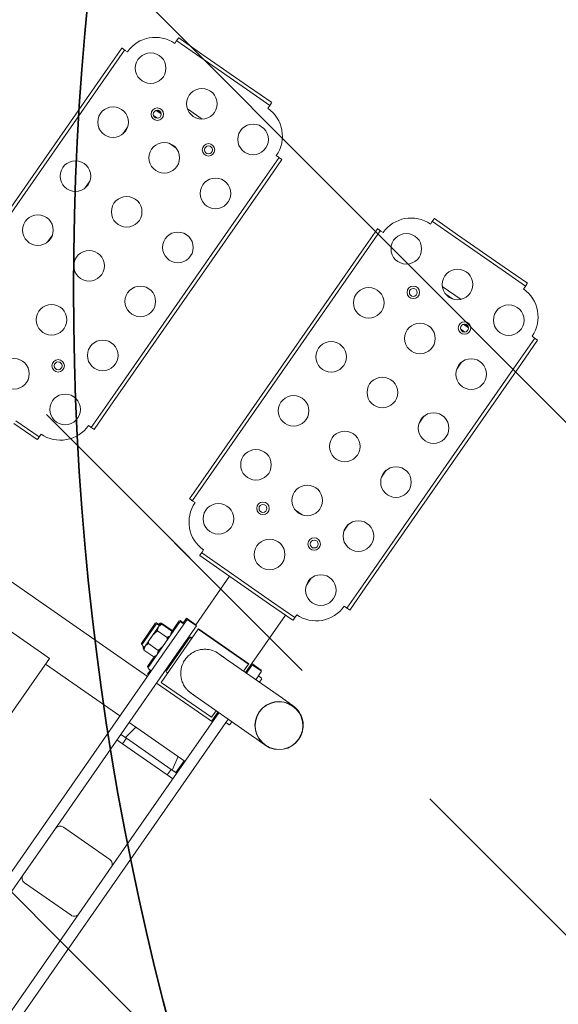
# Model space of a CAD drawing. Extents: x 5477758 to 5478333, y 5918235 to 5918502.
# Tile 44 of 130: x 5477903.054 to 5477903.526, y 5918355.964 to 5918356.827. Entities that reach past the tile are written whole.
import ezdxf

# ---------------------------------------------------------------- set-up
doc = ezdxf.new("R2010")
doc.units = 0
doc.header["$LTSCALE"] = 0.25
doc.linetypes.add('tabelka$0$mapa PZT$0$xref$0$1753 Tchnologia.dwg$0${ Half Dash }', pattern=[0])
doc.layers.get('0').update_dxf_attribs({"linetype": 'CONTINUOUS', "lineweight": 13})
for name, color, linetype, lineweight in [('0_PROJEKTOWANE ZABAWKI', 7, 'CONTINUOUS', 0), ('ZZ_korona', 94, 'CONTINUOUS', 35), ('ZZ_nawadnianie', 150, 'CONTINUOUS', 9), ('ZZ_NSOD', 202, 'CONTINUOUS', 35), ('ZZ_SOD', 210, 'tabelka$0$mapa PZT$0$xref$0$1753 Tchnologia.dwg$0${ Half Dash }', 35)]:
    doc.layers.add(name, color=color, linetype=linetype, lineweight=lineweight)
pattern_1 = [(134.933, (5477837.84446, 5918344.9947), (-0.4495376, -0.4484874), []), (134.933, (5477837.845, 5918345.4437), (-0.4495376, -0.4484874), [0.3175, -0.15875])]

# ---------------------------------------------------------------- blocks, each defined once
blk = doc.blocks.new('zw$A18C')
for p, q in [((-73.93, 58.782), (-73.93, 18.425)), ((-72.93, 40.032), (-72.93, 58.782)), ((-66.93, 58.782), (-66.93, 40.032)), ((-65.93, 16.282), (-65.93, 58.782)), ((-57.93, 52.032), (-57.93, 23.032)), ((-72.93, 35.032), (-72.93, 40.032)), ((-72.43, 40.532), (-67.43, 40.532)), ((-66.93, 40.032), (-66.93, 35.032)), ((-72.93, 18.423), (-72.93, 35.032)), ((-66.93, 35.032), (-66.93, 16.282)), ((-67.43, 34.532), (-72.43, 34.532)), ((-72.43, 25.532), (-72.93, 25.532)), ((-72.43, 25.532), (-72.33, 25.532)), ((-67.53, 25.532), (-72.33, 25.532)), ((-72.33, 24.932), (-72.33, 25.532)), ((-67.53, 25.532), (-67.43, 25.532)), ((-67.53, 24.932), (-67.53, 25.532)), ((-66.93, 25.532), (-67.43, 25.532)), ((-72.33, 24.932), (-72.93, 24.932)), ((-72.83, 24.932), (-72.83, 23.652)), ((-72.205, 23.652), (-72.43, 24.932)), ((-72.33, 24.932), (-67.53, 24.932)), ((-67.656, 23.652), (-67.43, 24.932)), ((-66.93, 24.932), (-67.53, 24.932)), ((-66.93, 23.652), (-72.93, 23.652)), ((-57.93, 23.652), (-65.93, 23.652)), ((-57.43, 23.032), (-57.93, 23.032)), ((-57.43, 23.032), (-52.43, 23.032)), ((-66.93, 19.412), (-72.93, 19.412)), ((-72.83, 19.221), (-72.93, 19.221)), ((-72.83, 19.412), (-72.83, 19.221)), ((-72.83, 19.221), (-72.83, 18.423)), ((-72.63, 18.422), (-72.63, 19.132)), ((-72.63, 19.132), (-67.23, 19.132)), ((-67.23, 19.132), (-67.23, 13.432)), ((-43.93, 19.412), (-65.93, 19.412)), ((-65.83, 19.221), (-65.93, 19.221)), ((-65.83, 19.221), (-65.83, 18.782)), ((-76.79, 18.43), (-71.063, 18.419)), ((-74.33, 18.425), (-74.33, 18.732)), ((-74.28, 18.782), (-73.98, 18.782)), ((-65.58, 18.782), (-65.88, 18.782)), ((-65.53, 18.732), (-65.53, 13.832)), ((-65.48, 18.721), (-65.53, 18.721)), ((-65.43, 18.671), (-65.43, 17.655)), ((-67.08, 18.132), (-67.23, 18.132)), ((-67.03, 18.082), (-67.03, 14.482)), ((-64.356, 17.667), (-65.405, 17.667)), ((-64.256, 17.606), (-64.274, 17.606)), ((-64.23, 17.321), (-64.23, 17.482)), ((-64.23, 17.432), (-63.98, 17.432)), ((-63.93, 17.382), (-63.93, 15.182)), ((-63.93, 17.371), (-63.88, 17.371)), ((-64.356, 16.974), (-65.405, 16.974)), ((-64.23, 16.282), (-64.23, 17.321)), ((-63.83, 17.321), (-63.83, 15.121)), ((-80.05, 16.33), (-80.05, 16.315)), ((-80.03, 16.33), (-80.03, 16.33)), ((-75.83, 16.33), (-75.83, 16.33)), ((-75.81, 16.33), (-75.81, 16.315)), ((-67.81, 16.295), (-67.81, 16.284)), ((-66.93, 13.282), (-66.93, 16.282)), ((-65.93, 16.282), (-65.93, 13.282)), ((-64.23, 15.242), (-64.23, 16.282)), ((-65.43, 14.908), (-65.43, 13.771)), ((-64.356, 15.589), (-65.405, 15.589)), ((-64.356, 14.896), (-65.405, 14.896)), ((-64.256, 14.836), (-65.305, 14.836)), ((-64.23, 15.082), (-64.23, 15.242)), ((-64.23, 15.132), (-63.98, 15.132)), ((-64.13, 15.021), (-64.13, 15.132)), ((-64.13, 15.071), (-63.88, 15.071)), ((-76.798, 14.19), (-71.071, 14.179)), ((-74.33, 13.832), (-74.33, 14.185)), ((-73.93, 13.282), (-73.93, 14.185)), ((-72.93, 14.183), (-72.93, 13.282)), ((-72.83, 14.183), (-72.83, 13.221)), ((-72.63, 13.432), (-72.63, 14.182)), ((-67.08, 14.432), (-67.23, 14.432)), ((-67.08, 14.371), (-67.23, 14.371)), ((-67.03, 14.482), (-67.03, 14.421)), ((-74.28, 13.782), (-73.98, 13.782)), ((-73.93, 13.282), (-72.93, 13.282)), ((-73.83, 13.221), (-73.83, 13.282)), ((-73.83, 13.221), (-72.83, 13.221)), ((-72.83, 13.221), (-72.83, 8.021)), ((-72.63, 13.371), (-72.63, 13.432)), ((-72.63, 13.432), (-67.23, 13.432)), ((-72.63, 13.371), (-67.23, 13.371)), ((-67.23, 13.432), (-67.23, 13.371)), ((-66.93, 13.282), (-65.93, 13.282)), ((-66.83, 13.221), (-66.83, 13.282)), ((-66.83, 13.221), (-66.83, 8.021)), ((-66.83, 13.221), (-65.83, 13.221)), ((-65.58, 13.782), (-65.88, 13.782)), ((-65.83, 13.782), (-65.83, 13.221)), ((-65.48, 13.721), (-65.78, 13.721)), ((-73.63, 7.994), (-73.63, 7.662)), ((-73.624, 8.021), (-71.13, 8.021)), ((-71.13, 8.021), (-66.13, 8.021)), ((-66.13, 8.021), (-63.637, 8.021)), ((-63.63, 7.662), (-63.63, 7.994)), ((-46.024, 7.821), (-43.53, 7.821)), ((-73.63, 7.662), (-73.63, 7.421)), ((-71.13, 7.721), (-73.624, 7.721)), ((-66.13, 7.721), (-71.13, 7.721)), ((-63.637, 7.721), (-66.13, 7.721)), ((-63.63, 7.421), (-63.63, 7.662)), ((-46.03, 7.794), (-46.03, 7.462)), ((-46.03, 7.462), (-46.03, 7.221)), ((-43.53, 7.521), (-46.024, 7.521)), ((-77.23, 1.921), (-77.23, 4.415)), ((-76.871, 4.421), (-77.203, 4.421)), ((-76.93, 4.415), (-76.93, 1.921)), ((-76.63, 4.421), (-76.871, 4.421)), ((-72.83, 4.785), (-72.83, 4.057)), ((-60.389, 4.421), (-60.63, 4.421)), ((-60.058, 4.421), (-60.389, 4.421)), ((-60.33, 1.921), (-60.33, 4.415)), ((-60.03, 4.415), (-60.03, 1.921)), ((-49.63, 1.721), (-49.63, 4.215)), ((-49.271, 4.221), (-49.603, 4.221)), ((-49.33, 4.215), (-49.33, 1.721)), ((-49.03, 4.221), (-49.271, 4.221)), ((-77.23, -22.079), (-77.23, 1.921)), ((-76.93, 1.921), (-76.93, -22.079)), ((-60.33, -22.079), (-60.33, 1.921)), ((-60.03, 1.921), (-60.03, -22.079)), ((-49.63, -22.279), (-49.63, 1.721)), ((-49.33, 1.721), (-49.33, -22.279)), ((-32.73, -22.279), (-32.73, 1.721)), ((-32.43, 1.721), (-32.43, -22.279)), ((-68.266, -0.079), (-68.994, -0.079)), ((-72.83, -1.015), (-72.83, -1.743)), ((-72.83, -6.815), (-72.83, -7.543)), ((-36.83, -7.015), (-36.83, -7.743)), ((-72.83, -12.615), (-72.83, -13.343)), ((-36.83, -12.815), (-36.83, -13.543)), ((-72.83, -18.415), (-72.83, -19.143)), ((-36.83, -18.615), (-36.83, -19.343)), ((-41.394, -20.279), (-40.666, -20.279)), ((-71.547, -21.504), (-71.114, -21.504)), ((-71.439, -21.446), (-71.222, -21.446)), ((-38.547, -21.504), (-38.114, -21.504)), ((-38.439, -21.446), (-38.222, -21.446)), ((-77.23, -24.572), (-77.23, -22.079)), ((-76.93, -22.079), (-76.93, -24.572)), ((-71.599, -22.004), (-71.062, -22.004)), ((-71.537, -22.062), (-71.124, -22.062)), ((-71.478, -22.096), (-71.183, -22.096)), ((-60.33, -24.572), (-60.33, -22.079)), ((-60.03, -22.079), (-60.03, -24.572)), ((-49.63, -24.772), (-49.63, -22.279)), ((-49.33, -22.279), (-49.33, -24.772)), ((-38.599, -22.004), (-38.062, -22.004)), ((-38.537, -22.062), (-38.124, -22.062)), ((-38.478, -22.096), (-38.183, -22.096)), ((-32.73, -24.772), (-32.73, -22.279)), ((-32.43, -22.279), (-32.43, -24.772)), ((-68.994, -23.279), (-68.266, -23.279)), ((-68.266, -23.279), (-68.994, -23.279)), ((-69.637, -23.679), (-67.624, -23.679)), ((-41.813, -23.679), (-40.248, -23.679)), ((-77.203, -24.579), (-76.871, -24.579)), ((-76.871, -24.579), (-76.63, -24.579)), ((-60.63, -24.579), (-60.389, -24.579)), ((-60.389, -24.579), (-60.058, -24.579)), ((-49.603, -24.779), (-49.271, -24.779)), ((-49.271, -24.779), (-49.03, -24.779)), ((-33.03, -24.779), (-32.789, -24.779)), ((-32.789, -24.779), (-32.458, -24.779)), ((-73.63, -27.579), (-73.63, -27.82)), ((-63.63, -27.82), (-63.63, -27.579)), ((-46.03, -27.779), (-46.03, -28.02)), ((-36.03, -28.02), (-36.03, -27.779)), ((-73.63, -27.82), (-73.63, -28.152)), ((-73.624, -27.879), (-71.13, -27.879)), ((-71.13, -28.179), (-73.624, -28.179)), ((-71.13, -27.879), (-66.13, -27.879)), ((-66.13, -28.179), (-71.13, -28.179)), ((-66.13, -27.879), (-63.637, -27.879)), ((-63.637, -28.179), (-66.13, -28.179)), ((-63.63, -28.152), (-63.63, -27.82)), ((-46.03, -28.02), (-46.03, -28.352)), ((-46.024, -28.079), (-43.53, -28.079)), ((-43.53, -28.379), (-46.024, -28.379)), ((-43.53, -28.079), (-38.53, -28.079)), ((-38.53, -28.379), (-43.53, -28.379)), ((-38.53, -28.079), (-36.037, -28.079)), ((-36.037, -28.379), (-38.53, -28.379)), ((-36.03, -28.352), (-36.03, -28.02))]:
    blk.add_line(p, q)
for centre, radius in [((-74.13, 4.421), 1.35), ((-68.63, 4.421), 1.35), ((-63.13, 4.421), 1.35), ((-46.53, 4.221), 1.35), ((-41.03, 4.221), 1.35), ((-71.33, 1.421), 0.55), ((-71.33, 1.421), 0.35), ((-65.83, 1.421), 0.55), ((-65.83, 1.421), 0.35), ((-43.83, 1.421), 0.55), ((-43.83, 1.421), 0.35), ((-74.13, -1.379), 1.35), ((-68.63, -1.379), 1.35), ((-63.13, -1.379), 1.35), ((-46.53, -1.579), 1.35), ((-41.03, -1.579), 1.35), ((-74.13, -7.179), 1.35), ((-68.63, -7.179), 1.35), ((-63.13, -7.179), 1.35), ((-46.53, -7.379), 1.35), ((-41.03, -7.379), 1.35), ((-35.53, -7.379), 1.35), ((-74.13, -12.979), 1.35), ((-68.63, -12.979), 1.35), ((-63.13, -12.979), 1.35), ((-46.53, -13.179), 1.35), ((-41.03, -13.179), 1.35), ((-35.53, -13.179), 1.35), ((-74.13, -18.779), 1.35), ((-68.63, -18.779), 1.35), ((-63.13, -18.779), 1.35), ((-46.53, -18.979), 1.35), ((-41.03, -18.979), 1.35), ((-35.53, -18.979), 1.35), ((-71.33, -21.779), 0.55), ((-71.33, -21.779), 0.35), ((-65.83, -21.779), 0.55), ((-65.83, -21.779), 0.35), ((-43.83, -21.779), 0.55), ((-43.83, -21.779), 0.35), ((-38.33, -21.779), 0.55), ((-38.33, -21.779), 0.35), ((-74.13, -24.579), 1.35), ((-68.63, -24.579), 1.35), ((-63.13, -24.579), 1.35), ((-46.53, -24.779), 1.35), ((-41.03, -24.779), 1.35), ((-35.53, -24.779), 1.35)]:
    blk.add_circle(centre, radius)
for centre, radius, start, end in [((-72.43, 40.032), 0.5, 90, 180), ((-67.43, 40.032), 0.5, 360, 90), ((-72.43, 35.032), 0.5, 180, 270), ((-67.43, 35.032), 0.5, 270, 360), ((-74.28, 18.732), 0.05, 90, 180), ((-73.98, 18.732), 0.05, 360, 90), ((-65.88, 18.732), 0.05, 90, 180), ((-65.58, 18.732), 0.05, 360, 90), ((-65.48, 18.671), 0.05, 360, 90), ((-67.08, 18.082), 0.05, 360, 90), ((-65.33, 17.482), 0.2, 111.84356, 180), ((-64.43, 17.482), 0.2, 360, 68.15644), ((-64.33, 17.421), 0.2, 2.96381, 53.07401), ((-63.98, 17.382), 0.05, 360, 90), ((-63.88, 17.321), 0.05, 360, 90), ((-65.33, 15.082), 0.2, 180, 248.15644), ((-65.23, 15.021), 0.2, 218.79222, 233.07401), ((-64.43, 15.082), 0.2, 291.84356, 360), ((-64.33, 15.021), 0.2, 306.926, 360), ((-63.98, 15.182), 0.05, 270, 360), ((-63.88, 15.121), 0.05, 270, 360), ((-67.08, 14.482), 0.05, 270, 360), ((-67.08, 14.421), 0.05, 270, 360), ((-74.28, 13.832), 0.05, 180, 270), ((-73.98, 13.832), 0.05, 270, 360), ((-65.88, 13.832), 0.05, 180, 270), ((-65.78, 13.771), 0.05, 180, 270), ((-65.58, 13.832), 0.05, 270, 360), ((-65.48, 13.771), 0.05, 270, 360), ((-73.63, 4.421), 3, 90, 180), ((-63.63, 4.421), 3, 360, 90), ((-46.03, 4.221), 3, 90, 180), ((-73.63, -24.579), 3, 180, 270), ((-63.63, -24.579), 3, 270, 360), ((-46.03, -24.779), 3, 180, 270), ((-36.03, -24.779), 3, 270, 360)]:
    blk.add_arc(centre, radius, start, end)
for major_axis in [(2.12, 0), (2.1, 0)]:
    blk.add_ellipse((-77.93, 16.33), major_axis=major_axis, ratio=1)
for centre, major_axis, start_param, end_param in [((-77.93, 16.33), (2.1, 0), 3.141593, 6.283185), ((-69.93, 16.283), (2.12, 0), 4.598613, 5.241596)]:
    blk.add_ellipse(centre, major_axis=major_axis, ratio=1, start_param=start_param, end_param=end_param)
for points, knots in [([(-77.657, 18.432), (-77.598, 18.432), (-77.53, 18.432), (-77.427, 18.432), (-77.402, 18.432), (-77.349, 18.431), (-77.322, 18.431), (-77.266, 18.431), (-77.238, 18.431), (-77.178, 18.431), (-77.147, 18.431), (-77.016, 18.431), (-76.907, 18.43), (-76.79, 18.43)], [3.3298261, 3.3298261, 3.3298261, 3.3298261, 3.3933732, 3.3933732, 3.4129541, 3.4129541, 3.4325498, 3.4325498, 3.452145, 3.452145, 3.4717245, 3.4717245, 3.5333495, 3.5333495, 3.5333495, 3.5333495]), ([(-71.063, 18.419), (-71.025, 18.419), (-70.989, 18.419), (-70.917, 18.419), (-70.883, 18.419), (-70.815, 18.419), (-70.782, 18.419), (-70.718, 18.419), (-70.686, 18.419), (-70.626, 18.418), (-70.596, 18.418), (-70.539, 18.418), (-70.512, 18.418), (-70.458, 18.418), (-70.433, 18.418), (-70.383, 18.418), (-70.359, 18.418), (-70.313, 18.418), (-70.291, 18.417), (-70.249, 18.417), (-70.228, 18.417), (-70.19, 18.417), (-70.171, 18.417), (-70.136, 18.417), (-70.12, 18.417), (-70.088, 18.417), (-70.073, 18.417), (-70.045, 18.416), (-70.032, 18.416), (-70.008, 18.416), (-69.996, 18.416), (-69.975, 18.416), (-69.965, 18.416), (-69.937, 18.416), (-69.922, 18.415), (-69.889, 18.415), (-69.879, 18.415), (-69.84, 18.413), (-69.828, 18.413), (-69.801, 18.411), (-69.792, 18.41), (-69.764, 18.409), (-69.743, 18.407), (-69.677, 18.4), (-69.64, 18.397), (-69.506, 18.373), (-69.442, 18.363), (-69.202, 18.288), (-69.076, 18.261), (-68.711, 18.033), (-68.594, 17.952), (-68.373, 17.738), (-68.284, 17.64), (-68.065, 17.327), (-67.932, 17.072), (-67.829, 16.611), (-67.81, 16.453), (-67.81, 16.295)], [5.8914285, 5.8914285, 5.8914285, 5.8914285, 5.9110094, 5.9110094, 5.9306048, 5.9306048, 5.9502, 5.9502, 5.9697798, 5.9697798, 5.9893611, 5.9893611, 6.0089567, 6.0089567, 6.0285516, 6.0285516, 6.0481312, 6.0481312, 6.0677136, 6.0677136, 6.0873093, 6.0873093, 6.1069037, 6.1069037, 6.1264826, 6.1264826, 6.1460702, 6.1460702, 6.1656668, 6.1656668, 6.1852585, 6.1852585, 6.2048339, 6.2048339, 6.2440096, 6.2440096, 6.2635975, 6.2635975, 6.2698167, 6.2698167, 6.2722814, 6.2722814, 6.2758569, 6.2758569, 6.2788415, 6.2788415, 6.2807005, 6.2807005, 6.2819429, 6.2819429, 6.2823844, 6.2823844, 6.2826408, 6.2826408, 6.2830114, 6.2830114, 6.2831853, 6.2831853, 6.2831853, 6.2831853]), ([(-65.405, 17.667), (-65.417, 17.662), (-65.428, 17.656), (-65.46, 17.635), (-65.479, 17.614), (-65.516, 17.554), (-65.524, 17.507), (-65.531, 17.412), (-65.53, 17.364), (-65.53, 17.321)], [0.8363254, 0.8363254, 0.8363254, 0.8363254, 0.8802662, 0.8802662, 0.9953034, 0.9953034, 1.2569599, 1.2569599, 1.5186164, 1.5186164, 1.5186164, 1.5186164]), ([(-64.23, 17.321), (-64.23, 17.364), (-64.23, 17.412), (-64.236, 17.507), (-64.244, 17.554), (-64.282, 17.614), (-64.3, 17.635), (-64.333, 17.656), (-64.344, 17.662), (-64.356, 17.667)], [0, 0, 0, 0, 0.2616565, 0.2616565, 0.523313, 0.523313, 0.6383503, 0.6383503, 0.6822911, 0.6822911, 0.6822911, 0.6822911]), ([(-64.135, 17.432), (-64.139, 17.469), (-64.148, 17.506), (-64.182, 17.556), (-64.2, 17.576), (-64.233, 17.596), (-64.244, 17.601), (-64.256, 17.606)], [0.3022219, 0.3022219, 0.3022219, 0.3022219, 0.523313, 0.523313, 0.6383503, 0.6383503, 0.6822911, 0.6822911, 0.6822911, 0.6822911]), ([(-65.53, 17.321), (-65.53, 17.277), (-65.531, 17.229), (-65.524, 17.134), (-65.516, 17.087), (-65.479, 17.027), (-65.46, 17.006), (-65.428, 16.985), (-65.417, 16.979), (-65.405, 16.974)], [1.5186164, 1.5186164, 1.5186164, 1.5186164, 1.7802729, 1.7802729, 2.0419294, 2.0419294, 2.1569667, 2.1569667, 2.2009075, 2.2009075, 2.2009075, 2.2009075]), ([(-65.405, 16.974), (-65.417, 16.964), (-65.428, 16.952), (-65.46, 16.91), (-65.479, 16.868), (-65.516, 16.748), (-65.524, 16.654), (-65.531, 16.465), (-65.53, 16.369), (-65.53, 16.282)], [0.8363254, 0.8363254, 0.8363254, 0.8363254, 0.8802662, 0.8802662, 0.9953034, 0.9953034, 1.2569599, 1.2569599, 1.5186164, 1.5186164, 1.5186164, 1.5186164]), ([(-64.356, 16.974), (-64.344, 16.979), (-64.333, 16.985), (-64.3, 17.006), (-64.282, 17.027), (-64.244, 17.087), (-64.236, 17.134), (-64.23, 17.229), (-64.23, 17.277), (-64.23, 17.321)], [-0.6822911, -0.6822911, -0.6822911, -0.6822911, -0.6383503, -0.6383503, -0.523313, -0.523313, -0.2616565, -0.2616565, 0, 0, 0, 0]), ([(-64.23, 16.282), (-64.23, 16.369), (-64.23, 16.465), (-64.236, 16.654), (-64.244, 16.748), (-64.282, 16.868), (-64.3, 16.91), (-64.333, 16.952), (-64.344, 16.964), (-64.356, 16.974)], [0, 0, 0, 0, 0.2616565, 0.2616565, 0.523313, 0.523313, 0.6383503, 0.6383503, 0.6822911, 0.6822911, 0.6822911, 0.6822911]), ([(-80.05, 16.315), (-80.05, 16.088), (-80.012, 15.864), (-79.881, 15.453), (-79.785, 15.274), (-79.563, 14.944), (-79.438, 14.817), (-79.16, 14.573), (-79.031, 14.499), (-78.731, 14.339), (-78.625, 14.31), (-78.345, 14.225), (-78.29, 14.225), (-78.173, 14.207), (-78.143, 14.205), (-78.096, 14.201), (-78.082, 14.2), (-78.054, 14.198), (-78.043, 14.197), (-78.017, 14.196), (-78.008, 14.196), (-77.977, 14.195), (-77.967, 14.195), (-77.947, 14.194), (-77.938, 14.194), (-77.921, 14.194), (-77.912, 14.194), (-77.893, 14.194), (-77.882, 14.194), (-77.861, 14.193), (-77.849, 14.193), (-77.824, 14.193), (-77.811, 14.193), (-77.782, 14.193), (-77.767, 14.193), (-77.736, 14.193), (-77.719, 14.193), (-77.683, 14.192), (-77.665, 14.192), (-77.625, 14.192), (-77.605, 14.192), (-77.562, 14.192), (-77.54, 14.192), (-77.493, 14.192), (-77.469, 14.192), (-77.419, 14.192), (-77.393, 14.191), (-77.339, 14.191), (-77.312, 14.191), (-77.254, 14.191), (-77.225, 14.191), (-77.164, 14.191), (-77.132, 14.191), (-77.068, 14.191), (-77.034, 14.191), (-76.936, 14.19), (-76.869, 14.19), (-76.798, 14.19)], [3.1415927, 3.1415927, 3.1415927, 3.1415927, 3.1418412, 3.1418412, 3.1421151, 3.1421151, 3.1424761, 3.1424761, 3.1430461, 3.1430461, 3.1441606, 3.1441606, 3.1468883, 3.1468883, 3.1503005, 3.1503005, 3.1533198, 3.1533198, 3.1572594, 3.1572594, 3.1642136, 3.1642136, 3.1830696, 3.1830696, 3.2026293, 3.2026293, 3.2222173, 3.2222173, 3.2418188, 3.2418188, 3.261421, 3.261421, 3.280999, 3.280999, 3.3005927, 3.3005927, 3.3201886, 3.3201886, 3.3397723, 3.3397723, 3.3593517, 3.3593517, 3.3789464, 3.3789464, 3.398542, 3.398542, 3.4181237, 3.4181237, 3.4377035, 3.4377035, 3.4572985, 3.4572985, 3.476894, 3.476894, 3.4964751, 3.4964751, 3.5333495, 3.5333495, 3.5333495, 3.5333495]), ([(-68.86, 14.453), (-68.819, 14.477), (-68.779, 14.503), (-68.627, 14.606), (-68.523, 14.692), (-68.341, 14.875), (-68.255, 14.977), (-68.101, 15.203), (-68.034, 15.326), (-67.923, 15.586), (-67.881, 15.724), (-67.824, 16.003), (-67.81, 16.145), (-67.81, 16.284)], [1.127264, 1.127264, 1.127264, 1.127264, 1.274088, 1.274088, 1.698784, 1.698784, 2.115769, 2.115769, 2.532754, 2.532754, 2.949738, 2.949738, 3.366723, 3.366723, 3.366723, 3.366723]), ([(-65.53, 16.282), (-65.53, 16.194), (-65.531, 16.099), (-65.524, 15.909), (-65.516, 15.815), (-65.479, 15.695), (-65.46, 15.653), (-65.428, 15.611), (-65.417, 15.599), (-65.405, 15.589)], [1.5186164, 1.5186164, 1.5186164, 1.5186164, 1.7802729, 1.7802729, 2.0419294, 2.0419294, 2.1569667, 2.1569667, 2.2009075, 2.2009075, 2.2009075, 2.2009075]), ([(-64.356, 15.589), (-64.344, 15.599), (-64.333, 15.611), (-64.3, 15.653), (-64.282, 15.695), (-64.244, 15.815), (-64.236, 15.909), (-64.23, 16.099), (-64.23, 16.194), (-64.23, 16.282)], [-0.6822911, -0.6822911, -0.6822911, -0.6822911, -0.6383503, -0.6383503, -0.523313, -0.523313, -0.2616565, -0.2616565, 0, 0, 0, 0]), ([(-65.405, 15.589), (-65.417, 15.584), (-65.428, 15.578), (-65.46, 15.557), (-65.479, 15.536), (-65.516, 15.476), (-65.524, 15.429), (-65.531, 15.334), (-65.53, 15.286), (-65.53, 15.242)], [0.8363254, 0.8363254, 0.8363254, 0.8363254, 0.8802662, 0.8802662, 0.9953034, 0.9953034, 1.2569599, 1.2569599, 1.5186164, 1.5186164, 1.5186164, 1.5186164]), ([(-65.53, 15.242), (-65.53, 15.199), (-65.531, 15.151), (-65.524, 15.056), (-65.516, 15.009), (-65.479, 14.949), (-65.46, 14.928), (-65.428, 14.907), (-65.417, 14.901), (-65.405, 14.896)], [1.5186164, 1.5186164, 1.5186164, 1.5186164, 1.7802729, 1.7802729, 2.0419294, 2.0419294, 2.1569667, 2.1569667, 2.2009075, 2.2009075, 2.2009075, 2.2009075]), ([(-65.38, 14.896), (-65.369, 14.881), (-65.354, 14.866), (-65.328, 14.848), (-65.317, 14.842), (-65.305, 14.836)], [2.0727586, 2.0727586, 2.0727586, 2.0727586, 2.1569667, 2.1569667, 2.2009075, 2.2009075, 2.2009075, 2.2009075]), ([(-65.305, 14.836), (-65.317, 14.841), (-65.328, 14.847), (-65.342, 14.855), (-65.346, 14.858), (-65.35, 14.861)], [0.83632535, 0.83632535, 0.83632535, 0.83632535, 0.88026616, 0.88026616, 0.90313782, 0.90313782, 0.90313782, 0.90313782]), ([(-64.23, 15.242), (-64.23, 15.286), (-64.23, 15.334), (-64.236, 15.429), (-64.244, 15.476), (-64.282, 15.536), (-64.3, 15.557), (-64.333, 15.578), (-64.344, 15.584), (-64.356, 15.589)], [0, 0, 0, 0, 0.2616565, 0.2616565, 0.523313, 0.523313, 0.6383503, 0.6383503, 0.6822911, 0.6822911, 0.6822911, 0.6822911]), ([(-64.356, 14.896), (-64.344, 14.901), (-64.333, 14.907), (-64.3, 14.928), (-64.282, 14.949), (-64.244, 15.009), (-64.236, 15.056), (-64.23, 15.151), (-64.23, 15.199), (-64.23, 15.242)], [-0.6822911, -0.6822911, -0.6822911, -0.6822911, -0.6383503, -0.6383503, -0.523313, -0.523313, -0.2616565, -0.2616565, 0, 0, 0, 0]), ([(-64.256, 14.836), (-64.244, 14.842), (-64.233, 14.848), (-64.2, 14.87), (-64.182, 14.893), (-64.144, 14.956), (-64.136, 15.006), (-64.131, 15.081), (-64.131, 15.107), (-64.13, 15.132)], [-0.6822911, -0.6822911, -0.6822911, -0.6822911, -0.6383503, -0.6383503, -0.523313, -0.523313, -0.2616565, -0.2616565, -0.1296371, -0.1296371, -0.1296371, -0.1296371]), ([(-64.21, 14.861), (-64.215, 14.858), (-64.219, 14.855), (-64.233, 14.847), (-64.244, 14.841), (-64.256, 14.836)], [0.6154786, 0.6154786, 0.6154786, 0.6154786, 0.63835026, 0.63835026, 0.68229106, 0.68229106, 0.68229106, 0.68229106]), ([(-71.071, 14.179), (-71.034, 14.179), (-70.997, 14.179), (-70.926, 14.179), (-70.891, 14.179), (-70.824, 14.179), (-70.791, 14.179), (-70.727, 14.179), (-70.696, 14.179), (-70.636, 14.178), (-70.607, 14.178), (-70.55, 14.178), (-70.523, 14.178), (-70.47, 14.178), (-70.445, 14.178), (-70.396, 14.178), (-70.372, 14.178), (-70.327, 14.178), (-70.306, 14.177), (-70.264, 14.177), (-70.244, 14.177), (-70.207, 14.177), (-70.189, 14.177), (-70.155, 14.177), (-70.139, 14.177), (-70.11, 14.177), (-70.096, 14.177), (-70.07, 14.176), (-70.059, 14.176), (-70.037, 14.176), (-70.028, 14.176), (-70.011, 14.176), (-70.003, 14.176), (-69.988, 14.176), (-69.984, 14.176), (-69.982, 14.176)], [5.8914285, 5.8914285, 5.8914285, 5.8914285, 5.9110082, 5.9110082, 5.9306035, 5.9306035, 5.9501991, 5.9501991, 5.9697798, 5.9697798, 5.9893592, 5.9893592, 6.0089544, 6.0089544, 6.0285502, 6.0285502, 6.0481312, 6.0481312, 6.0677095, 6.0677095, 6.0873046, 6.0873046, 6.1069009, 6.1069009, 6.1264826, 6.1264826, 6.1460564, 6.1460564, 6.1656516, 6.1656516, 6.1852511, 6.1852511, 6.2048339, 6.2048339, 6.235294, 6.235294, 6.235294, 6.235294]), ([(-73.63, 7.662), (-73.63, 7.677), (-73.63, 7.689), (-73.629, 7.714), (-73.627, 7.721), (-73.624, 7.721)], [0.2694223, 0.2694223, 0.2694223, 0.2694223, 0.3391896, 0.3391896, 0.4522395, 0.4522395, 0.4522395, 0.4522395]), ([(-63.637, 7.721), (-63.634, 7.721), (-63.632, 7.714), (-63.631, 7.689), (-63.63, 7.677), (-63.63, 7.662)], [0.4539276, 0.4539276, 0.4539276, 0.4539276, 0.5669774, 0.5669774, 0.6367448, 0.6367448, 0.6367448, 0.6367448]), ([(-46.03, 7.462), (-46.03, 7.477), (-46.03, 7.489), (-46.029, 7.514), (-46.027, 7.521), (-46.024, 7.521)], [0.2694223, 0.2694223, 0.2694223, 0.2694223, 0.3391896, 0.3391896, 0.4522395, 0.4522395, 0.4522395, 0.4522395]), ([(-76.93, 4.415), (-76.93, 4.417), (-76.923, 4.419), (-76.898, 4.421), (-76.886, 4.421), (-76.871, 4.421)], [0.4539276, 0.4539276, 0.4539276, 0.4539276, 0.5670288, 0.5670288, 0.6367484, 0.6367484, 0.6367484, 0.6367484]), ([(-60.389, 4.421), (-60.375, 4.421), (-60.363, 4.421), (-60.338, 4.419), (-60.33, 4.417), (-60.33, 4.415)], [0.2694223, 0.2694223, 0.2694223, 0.2694223, 0.3391896, 0.3391896, 0.4522395, 0.4522395, 0.4522395, 0.4522395]), ([(-49.33, 4.215), (-49.33, 4.217), (-49.323, 4.219), (-49.298, 4.221), (-49.286, 4.221), (-49.271, 4.221)], [0.4539276, 0.4539276, 0.4539276, 0.4539276, 0.5669774, 0.5669774, 0.6367448, 0.6367448, 0.6367448, 0.6367448]), ([(-76.871, -24.579), (-76.886, -24.579), (-76.898, -24.579), (-76.923, -24.577), (-76.93, -24.575), (-76.93, -24.572)], [0.2694223, 0.2694223, 0.2694223, 0.2694223, 0.3391896, 0.3391896, 0.4522395, 0.4522395, 0.4522395, 0.4522395]), ([(-60.33, -24.572), (-60.33, -24.575), (-60.338, -24.577), (-60.363, -24.579), (-60.375, -24.579), (-60.389, -24.579)], [0.4539276, 0.4539276, 0.4539276, 0.4539276, 0.5669774, 0.5669774, 0.6367448, 0.6367448, 0.6367448, 0.6367448]), ([(-49.271, -24.779), (-49.286, -24.779), (-49.298, -24.779), (-49.323, -24.777), (-49.33, -24.775), (-49.33, -24.772)], [0.2694223, 0.2694223, 0.2694223, 0.2694223, 0.3391896, 0.3391896, 0.4522395, 0.4522395, 0.4522395, 0.4522395]), ([(-32.73, -24.772), (-32.73, -24.775), (-32.738, -24.777), (-32.763, -24.779), (-32.775, -24.779), (-32.789, -24.779)], [0.4539276, 0.4539276, 0.4539276, 0.4539276, 0.5670288, 0.5670288, 0.6367484, 0.6367484, 0.6367484, 0.6367484]), ([(-73.624, -27.879), (-73.627, -27.879), (-73.629, -27.871), (-73.63, -27.847), (-73.63, -27.834), (-73.63, -27.82)], [0.4539276, 0.4539276, 0.4539276, 0.4539276, 0.5669774, 0.5669774, 0.6367448, 0.6367448, 0.6367448, 0.6367448]), ([(-63.63, -27.82), (-63.63, -27.834), (-63.631, -27.847), (-63.632, -27.871), (-63.634, -27.879), (-63.637, -27.879)], [0.2694223, 0.2694223, 0.2694223, 0.2694223, 0.3391896, 0.3391896, 0.4522395, 0.4522395, 0.4522395, 0.4522395]), ([(-46.024, -28.079), (-46.027, -28.079), (-46.029, -28.071), (-46.03, -28.047), (-46.03, -28.034), (-46.03, -28.02)], [0.4539276, 0.4539276, 0.4539276, 0.4539276, 0.5669774, 0.5669774, 0.6367448, 0.6367448, 0.6367448, 0.6367448]), ([(-36.03, -28.02), (-36.03, -28.034), (-36.031, -28.047), (-36.032, -28.071), (-36.034, -28.079), (-36.037, -28.079)], [0.2694223, 0.2694223, 0.2694223, 0.2694223, 0.3391896, 0.3391896, 0.4522395, 0.4522395, 0.4522395, 0.4522395])]:
    blk.add_open_spline(points, degree=3, knots=knots)
for points in [[(-73.624, 8.021), (-73.628, 8.021), (-73.63, 8.012), (-73.63, 7.994)], [(-63.63, 7.994), (-63.63, 8.012), (-63.633, 8.021), (-63.637, 8.021)], [(-46.024, 7.821), (-46.028, 7.821), (-46.03, 7.812), (-46.03, 7.794)], [(-77.203, 4.421), (-77.222, 4.421), (-77.23, 4.419), (-77.23, 4.415)], [(-60.03, 4.415), (-60.03, 4.419), (-60.039, 4.421), (-60.058, 4.421)], [(-49.603, 4.221), (-49.622, 4.221), (-49.63, 4.219), (-49.63, 4.215)], [(-77.23, -24.572), (-77.23, -24.577), (-77.222, -24.579), (-77.203, -24.579)], [(-60.058, -24.579), (-60.039, -24.579), (-60.03, -24.577), (-60.03, -24.572)], [(-49.63, -24.772), (-49.63, -24.777), (-49.622, -24.779), (-49.603, -24.779)], [(-32.458, -24.779), (-32.439, -24.779), (-32.43, -24.777), (-32.43, -24.772)], [(-73.63, -28.152), (-73.63, -28.17), (-73.628, -28.179), (-73.624, -28.179)], [(-63.637, -28.179), (-63.633, -28.179), (-63.63, -28.17), (-63.63, -28.152)], [(-46.03, -28.352), (-46.03, -28.37), (-46.028, -28.379), (-46.024, -28.379)], [(-36.037, -28.379), (-36.033, -28.379), (-36.03, -28.37), (-36.03, -28.352)]]:
    blk.add_open_spline(points, degree=3)

msp = doc.modelspace()

# ---------------------------------------------------------------- hatches: boundary and pattern name
at = {"layer": 'ZZ_nawadnianie', "ltscale": 0.15}
h = msp.add_hatch(dxfattribs=at)
h.set_pattern_fill('ANSI33', color=256, scale=0.1, angle=30)
h.set_pattern_definition(pattern_1)
edge = h.paths.add_edge_path()
edge.add_arc((5477901.65755, 5918357.91166), 4.5, 0, 360)
h = msp.add_hatch(dxfattribs=at)
h.set_pattern_fill('ANSI33', color=256, scale=0.1, angle=30)
h.set_pattern_definition(pattern_1)
edge = h.paths.add_edge_path()
edge.add_arc((5477905.6012, 5918356.59099), 2.5, 0, 360)

# ---------------------------------------------------------------- linework, layer by layer
at = {"layer": 'ZZ_korona'}
msp.add_arc((5477901.65755, 5918357.91166), 4, 9.77815, 236.49844, dxfattribs=at)
at = {"layer": 'ZZ_NSOD', "ltscale": 0.15}
msp.add_circle((5477901.65755, 5918357.91166), 1.4125, dxfattribs=at)
at = {"layer": 'ZZ_SOD', "ltscale": 0.15}
for centre, radius in [((5477901.65755, 5918357.91166), 4.5), ((5477905.6012, 5918356.59099), 2.5)]:
    msp.add_circle(centre, radius, dxfattribs=at)

# ---------------------------------------------------------------- block references
at = {"layer": '0_PROJEKTOWANE ZABAWKI', "color": 1, "lineweight": 0, "xscale": 0.009947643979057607, "yscale": 0.009947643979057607, "zscale": 0.009947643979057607, "rotation": 145.1646599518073}
msp.add_blockref('zw$A18C', (5477902.73798, 5918356.78412), dxfattribs=at)

doc.saveas('drawing.dxf')
